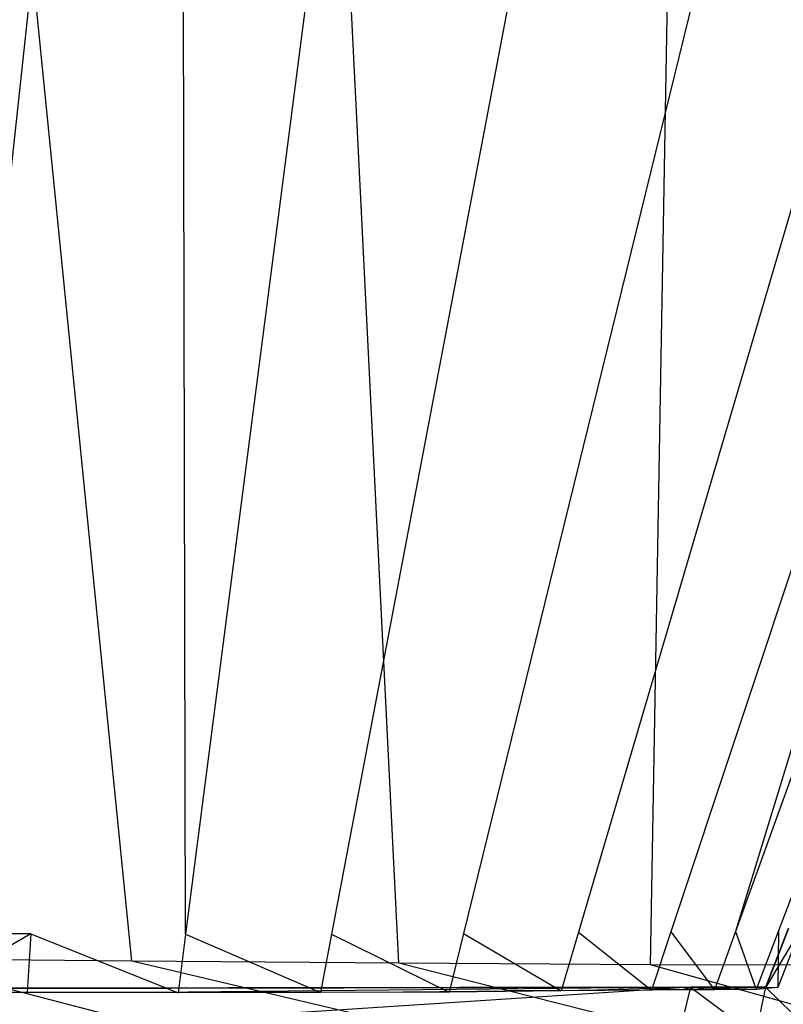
# Model space of a CAD drawing. Extents: x 0 to 1.29, y -0.45 to 0.
# Tile 28 of 37: x 1.10023 to 1.10622, y -0.44725 to -0.43953. Entities that reach past the tile are written whole.
import ezdxf

# ---------------------------------------------------------------- set-up
doc = ezdxf.new("R2010")
doc.units = 0
for name, color, linetype in [('L13_FRONTUR_N_A69100__0___REPLA', 7, 'CONTINUOUS'), ('L14_GRIFFUR_N_A69100__1___REPLA', 7, 'CONTINUOUS'), ('L20_FRONTOR_N_A69100__0___REPLA', 7, 'CONTINUOUS'), ('L21_GRIFFOR_N_A69100__1___REPLA', 7, 'CONTINUOUS')]:
    doc.layers.add(name, color=color, linetype=linetype)

msp = doc.modelspace()

# ---------------------------------------------------------------- linework, layer by layer
at = {"layer": 'L13_FRONTUR_N_A69100__0___REPLA', "color": 8}
for points, invisible_edges in [([(1.283278, -0.431928, 0.002), (0.647033, -0.447345, 0.002), (0.647033, -0.431928, 0.002), (1.283278, -0.431928, 0.002)], 13), ([(0.647033, -0.447345, 0.002), (1.283278, -0.431928, 0.002), (1.283278, -0.447345, 0.002), (0.647033, -0.447345, 0.002)], 14)]:
    msp.add_3dface(points, dxfattribs=dict(at, invisible_edges=invisible_edges))
at = {"layer": 'L14_GRIFFUR_N_A69100__1___REPLA', "color": 254}
for points, invisible_edges in [([(1.099256, -0.428385, 0.165867), (1.101109, -0.446915, 0.172881), (1.099244, -0.4469, 0.172665), (1.099256, -0.428385, 0.165867)], 13), ([(1.101109, -0.446915, 0.172881), (1.099256, -0.428385, 0.165867), (1.102285, -0.428409, 0.166218), (1.101109, -0.446915, 0.172881)], 14), ([(1.099513, -0.446702, 0.176969), (1.101492, -0.428408, 0.170896), (1.099313, -0.428392, 0.170643), (1.099513, -0.446702, 0.176969)], 13), ([(1.101492, -0.428408, 0.170896), (1.099513, -0.446702, 0.176969), (1.100317, -0.446702, 0.177057), (1.101492, -0.428408, 0.170896)], 14), ([(1.101531, -0.446704, 0.177375), (1.101492, -0.428408, 0.170896), (1.100317, -0.446702, 0.177057), (1.101531, -0.446704, 0.177375)], 14), ([(1.102285, -0.428409, 0.166218), (1.103203, -0.446932, 0.173464), (1.101109, -0.446915, 0.172881), (1.102285, -0.428409, 0.166218)], 13), ([(1.103888, -0.428428, 0.171563), (1.101492, -0.428408, 0.170896), (1.101531, -0.446704, 0.177375), (1.103888, -0.428428, 0.171563)], 14), ([(1.103888, -0.428428, 0.171563), (1.101531, -0.446704, 0.177375), (1.102675, -0.446704, 0.17786), (1.103888, -0.428428, 0.171563)], 14), ([(1.103203, -0.446932, 0.173464), (1.102285, -0.428409, 0.166218), (1.105501, -0.428435, 0.167114), (1.103203, -0.446932, 0.173464)], 14), ([(1.106147, -0.428444, 0.172583), (1.103888, -0.428428, 0.171563), (1.102675, -0.446704, 0.17786), (1.106147, -0.428444, 0.172583)], 14), ([(1.106147, -0.428444, 0.172583), (1.102675, -0.446704, 0.17786), (1.103711, -0.446699, 0.178543), (1.106147, -0.428444, 0.172583)], 14), ([(1.105501, -0.428435, 0.167114), (1.105177, -0.446946, 0.174357), (1.103203, -0.446932, 0.173464), (1.105501, -0.428435, 0.167114)], 13), ([(1.108194, -0.428448, 0.174016), (1.106147, -0.428444, 0.172583), (1.103711, -0.446699, 0.178543), (1.108194, -0.428448, 0.174016)], 14), ([(1.108194, -0.428448, 0.174016), (1.103711, -0.446699, 0.178543), (1.104612, -0.44669, 0.179386), (1.108194, -0.428448, 0.174016)], 14), ([(1.109974, -0.428443, 0.175786), (1.108194, -0.428448, 0.174016), (1.104612, -0.44669, 0.179386), (1.109974, -0.428443, 0.175786)], 14), ([(1.109974, -0.428443, 0.175786), (1.104612, -0.44669, 0.179386), (1.105335, -0.446685, 0.180358), (1.109974, -0.428443, 0.175786)], 14), ([(1.105177, -0.446946, 0.174357), (1.105501, -0.428435, 0.167114), (1.108532, -0.428457, 0.168484), (1.105177, -0.446946, 0.174357)], 14), ([(1.111403, -0.428442, 0.177827), (1.109974, -0.428443, 0.175786), (1.105335, -0.446685, 0.180358), (1.111403, -0.428442, 0.177827)], 14), ([(1.111403, -0.428442, 0.177827), (1.105335, -0.446685, 0.180358), (1.105844, -0.446683, 0.181437), (1.111403, -0.428442, 0.177827)], 14), ([(1.111403, -0.428442, 0.177827), (1.105844, -0.446683, 0.181437), (1.112408, -0.428444, 0.180092), (1.111403, -0.428442, 0.177827)], 14), ([(1.112408, -0.428444, 0.180092), (1.105844, -0.446683, 0.181437), (1.10618, -0.446679, 0.182581), (1.112408, -0.428444, 0.180092)], 14), ([(1.113072, -0.428441, 0.182495), (1.112408, -0.428444, 0.180092), (1.10618, -0.446679, 0.182581), (1.113072, -0.428441, 0.182495)], 14), ([(1.106352, -0.446664, 0.18376), (1.113072, -0.428441, 0.182495), (1.10618, -0.446679, 0.182581), (1.106352, -0.446664, 0.18376)], 13), ([(1.108532, -0.428457, 0.168484), (1.106966, -0.44695, 0.175611), (1.105177, -0.446946, 0.174357), (1.108532, -0.428457, 0.168484)], 13), ([(1.106556, -0.44713, 0.199014), (1.106255, -0.446661, 0.199014), (1.106078, -0.447119, 0.199014), (1.106556, -0.44713, 0.199014)], 13), ([(1.106078, -0.447119, 0.199014), (1.106257, -0.446661, 0.198678), (1.10608, -0.44712, 0.198677), (1.106078, -0.447119, 0.199014)], 13), ([(1.106257, -0.446661, 0.198678), (1.106078, -0.447119, 0.199014), (1.106255, -0.446661, 0.199014), (1.106257, -0.446661, 0.198678)], 14), ([(1.106352, -0.446664, 0.18376), (1.10608, -0.44712, 0.198677), (1.106257, -0.446661, 0.198678), (1.106352, -0.446664, 0.18376)], 14), ([(1.10608, -0.44712, 0.198677), (1.106352, -0.446664, 0.18376), (1.106174, -0.447123, 0.18373), (1.10608, -0.44712, 0.198677)], 13), ([(1.10618, -0.446679, 0.182581), (1.106174, -0.447123, 0.18373), (1.106352, -0.446664, 0.18376), (1.10618, -0.446679, 0.182581)], 14), ([(1.099522, -0.447162, 0.177129), (1.100317, -0.446702, 0.177057), (1.099513, -0.446702, 0.176969), (1.099522, -0.447162, 0.177129)], 13), ([(1.100317, -0.446702, 0.177057), (1.099522, -0.447162, 0.177129), (1.100288, -0.447162, 0.177212), (1.100317, -0.446702, 0.177057)], 14), ([(1.101472, -0.447164, 0.177521), (1.100317, -0.446702, 0.177057), (1.100288, -0.447162, 0.177212), (1.101472, -0.447164, 0.177521)], 13), ([(1.100317, -0.446702, 0.177057), (1.101472, -0.447164, 0.177521), (1.101531, -0.446704, 0.177375), (1.100317, -0.446702, 0.177057)], 14), ([(1.102588, -0.447163, 0.177993), (1.101531, -0.446704, 0.177375), (1.101472, -0.447164, 0.177521), (1.102588, -0.447163, 0.177993)], 13), ([(1.101531, -0.446704, 0.177375), (1.102588, -0.447163, 0.177993), (1.102675, -0.446704, 0.17786), (1.101531, -0.446704, 0.177375)], 14), ([(1.103599, -0.447158, 0.178657), (1.102675, -0.446704, 0.17786), (1.102588, -0.447163, 0.177993), (1.103599, -0.447158, 0.178657)], 13), ([(1.102675, -0.446704, 0.17786), (1.103599, -0.447158, 0.178657), (1.103711, -0.446699, 0.178543), (1.102675, -0.446704, 0.17786)], 14), ([(1.104477, -0.44715, 0.179476), (1.103711, -0.446699, 0.178543), (1.103599, -0.447158, 0.178657), (1.104477, -0.44715, 0.179476)], 13), ([(1.103711, -0.446699, 0.178543), (1.104477, -0.44715, 0.179476), (1.104612, -0.44669, 0.179386), (1.103711, -0.446699, 0.178543)], 14), ([(1.105183, -0.447144, 0.180422), (1.104612, -0.44669, 0.179386), (1.104477, -0.44715, 0.179476), (1.105183, -0.447144, 0.180422)], 13), ([(1.104612, -0.44669, 0.179386), (1.105183, -0.447144, 0.180422), (1.105335, -0.446685, 0.180358), (1.104612, -0.44669, 0.179386)], 14), ([(1.105679, -0.447141, 0.181471), (1.105335, -0.446685, 0.180358), (1.105183, -0.447144, 0.180422), (1.105679, -0.447141, 0.181471)], 13), ([(1.105335, -0.446685, 0.180358), (1.105679, -0.447141, 0.181471), (1.105844, -0.446683, 0.181437), (1.105335, -0.446685, 0.180358)], 14), ([(1.106006, -0.447138, 0.182583), (1.105844, -0.446683, 0.181437), (1.105679, -0.447141, 0.181471), (1.106006, -0.447138, 0.182583)], 13), ([(1.105844, -0.446683, 0.181437), (1.106006, -0.447138, 0.182583), (1.10618, -0.446679, 0.182581), (1.105844, -0.446683, 0.181437)], 14), ([(1.106174, -0.447123, 0.18373), (1.10618, -0.446679, 0.182581), (1.106006, -0.447138, 0.182583), (1.106174, -0.447123, 0.18373)], 13), ([(1.099244, -0.4469, 0.172665), (1.10108, -0.44738, 0.173049), (1.099243, -0.447366, 0.172836), (1.099244, -0.4469, 0.172665)], 13), ([(1.10108, -0.44738, 0.173049), (1.099244, -0.4469, 0.172665), (1.101109, -0.446915, 0.172881), (1.10108, -0.44738, 0.173049)], 14), ([(1.101109, -0.446915, 0.172881), (1.103146, -0.447398, 0.173624), (1.10108, -0.44738, 0.173049), (1.101109, -0.446915, 0.172881)], 13), ([(1.103146, -0.447398, 0.173624), (1.101109, -0.446915, 0.172881), (1.103203, -0.446932, 0.173464), (1.103146, -0.447398, 0.173624)], 14), ([(1.103203, -0.446932, 0.173464), (1.105093, -0.447411, 0.174504), (1.103146, -0.447398, 0.173624), (1.103203, -0.446932, 0.173464)], 13), ([(1.105093, -0.447411, 0.174504), (1.103203, -0.446932, 0.173464), (1.105177, -0.446946, 0.174357), (1.105093, -0.447411, 0.174504)], 14), ([(1.105177, -0.446946, 0.174357), (1.106857, -0.447415, 0.175742), (1.105093, -0.447411, 0.174504), (1.105177, -0.446946, 0.174357)], 13), ([(1.106857, -0.447415, 0.175742), (1.105177, -0.446946, 0.174357), (1.106966, -0.44695, 0.175611), (1.106857, -0.447415, 0.175742)], 14), ([(1.099257, -0.447524, 0.199014), (1.105491, -0.44712, 0.199014), (1.099256, -0.44713, 0.199014), (1.099257, -0.447524, 0.199014)], 13), ([(1.105491, -0.44712, 0.199014), (1.09926, -0.447131, 0.198695), (1.099256, -0.44713, 0.199014), (1.105491, -0.44712, 0.199014)], 14), ([(1.105491, -0.44712, 0.199014), (1.099257, -0.447524, 0.199014), (1.105427, -0.447377, 0.199014), (1.105491, -0.44712, 0.199014)], 14), ([(1.09926, -0.447131, 0.198695), (1.105491, -0.44712, 0.199014), (1.105495, -0.44712, 0.198679), (1.09926, -0.447131, 0.198695)], 13), ([(1.09926, -0.447131, 0.198695), (1.105495, -0.44712, 0.198679), (1.099554, -0.447161, 0.177717), (1.09926, -0.447131, 0.198695)], 14), ([(1.105495, -0.44712, 0.198679), (1.101284, -0.447163, 0.178074), (1.099554, -0.447161, 0.177717), (1.105495, -0.44712, 0.198679)], 14), ([(1.105495, -0.44712, 0.198679), (1.104681, -0.447145, 0.180724), (1.101284, -0.447163, 0.178074), (1.105495, -0.44712, 0.198679)], 14), ([(1.105495, -0.44712, 0.198679), (1.105436, -0.447139, 0.182708), (1.104681, -0.447145, 0.180724), (1.105495, -0.44712, 0.198679)], 14), ([(1.105998, -0.447497, 0.199014), (1.105491, -0.44712, 0.199014), (1.105427, -0.447377, 0.199014), (1.105998, -0.447497, 0.199014)], 13), ([(1.105495, -0.44712, 0.198679), (1.105591, -0.447125, 0.18377), (1.105436, -0.447139, 0.182708), (1.105495, -0.44712, 0.198679)], 14), ([(1.105436, -0.447139, 0.182708), (1.106174, -0.447123, 0.18373), (1.106006, -0.447138, 0.182583), (1.105436, -0.447139, 0.182708)], 13), ([(1.106174, -0.447123, 0.18373), (1.105436, -0.447139, 0.182708), (1.105591, -0.447125, 0.18377), (1.106174, -0.447123, 0.18373)], 14), ([(1.105491, -0.44712, 0.199014), (1.105998, -0.447497, 0.199014), (1.106078, -0.447119, 0.199014), (1.105491, -0.44712, 0.199014)], 14), ([(1.106078, -0.447119, 0.199014), (1.105495, -0.44712, 0.198679), (1.105491, -0.44712, 0.199014), (1.106078, -0.447119, 0.199014)], 14), ([(1.105495, -0.44712, 0.198679), (1.106078, -0.447119, 0.199014), (1.10608, -0.44712, 0.198677), (1.105495, -0.44712, 0.198679)], 13), ([(1.10608, -0.44712, 0.198677), (1.105591, -0.447125, 0.18377), (1.105495, -0.44712, 0.198679), (1.10608, -0.44712, 0.198677)], 14), ([(1.105591, -0.447125, 0.18377), (1.10608, -0.44712, 0.198677), (1.106174, -0.447123, 0.18373), (1.105591, -0.447125, 0.18377)], 13), ([(1.106471, -0.447507, 0.199014), (1.106078, -0.447119, 0.199014), (1.105998, -0.447497, 0.199014), (1.106471, -0.447507, 0.199014)], 13), ([(1.106078, -0.447119, 0.199014), (1.106471, -0.447507, 0.199014), (1.106556, -0.44713, 0.199014), (1.106078, -0.447119, 0.199014)], 14), ([(1.099554, -0.447161, 0.177717), (1.100288, -0.447162, 0.177212), (1.099522, -0.447162, 0.177129), (1.099554, -0.447161, 0.177717)], 13), ([(1.100288, -0.447162, 0.177212), (1.099554, -0.447161, 0.177717), (1.100272, -0.447162, 0.177796), (1.100288, -0.447162, 0.177212)], 14), ([(1.101284, -0.447163, 0.178074), (1.100272, -0.447162, 0.177796), (1.099554, -0.447161, 0.177717), (1.101284, -0.447163, 0.178074)], 14), ([(1.100272, -0.447162, 0.177796), (1.101472, -0.447164, 0.177521), (1.100288, -0.447162, 0.177212), (1.100272, -0.447162, 0.177796)], 13), ([(1.101472, -0.447164, 0.177521), (1.100272, -0.447162, 0.177796), (1.101284, -0.447163, 0.178074), (1.101472, -0.447164, 0.177521)], 14), ([(1.104681, -0.447145, 0.180724), (1.103237, -0.447158, 0.179117), (1.101284, -0.447163, 0.178074), (1.104681, -0.447145, 0.180724)], 14), ([(1.103237, -0.447158, 0.179117), (1.102312, -0.447163, 0.178509), (1.101284, -0.447163, 0.178074), (1.103237, -0.447158, 0.179117)], 14), ([(1.101284, -0.447163, 0.178074), (1.102588, -0.447163, 0.177993), (1.101472, -0.447164, 0.177521), (1.101284, -0.447163, 0.178074)], 13), ([(1.102588, -0.447163, 0.177993), (1.101284, -0.447163, 0.178074), (1.102312, -0.447163, 0.178509), (1.102588, -0.447163, 0.177993)], 14), ([(1.102312, -0.447163, 0.178509), (1.103599, -0.447158, 0.178657), (1.102588, -0.447163, 0.177993), (1.102312, -0.447163, 0.178509)], 13), ([(1.103599, -0.447158, 0.178657), (1.102312, -0.447163, 0.178509), (1.103237, -0.447158, 0.179117), (1.103599, -0.447158, 0.178657)], 14), ([(1.104681, -0.447145, 0.180724), (1.104041, -0.44715, 0.179867), (1.103237, -0.447158, 0.179117), (1.104681, -0.447145, 0.180724)], 14), ([(1.103237, -0.447158, 0.179117), (1.104477, -0.44715, 0.179476), (1.103599, -0.447158, 0.178657), (1.103237, -0.447158, 0.179117)], 13), ([(1.104477, -0.44715, 0.179476), (1.103237, -0.447158, 0.179117), (1.104041, -0.44715, 0.179867), (1.104477, -0.44715, 0.179476)], 14), ([(1.104041, -0.44715, 0.179867), (1.105183, -0.447144, 0.180422), (1.104477, -0.44715, 0.179476), (1.104041, -0.44715, 0.179867)], 13), ([(1.105183, -0.447144, 0.180422), (1.104041, -0.44715, 0.179867), (1.104681, -0.447145, 0.180724), (1.105183, -0.447144, 0.180422)], 14), ([(1.105436, -0.447139, 0.182708), (1.105133, -0.447143, 0.181679), (1.104681, -0.447145, 0.180724), (1.105436, -0.447139, 0.182708)], 14), ([(1.104681, -0.447145, 0.180724), (1.105679, -0.447141, 0.181471), (1.105183, -0.447144, 0.180422), (1.104681, -0.447145, 0.180724)], 13), ([(1.105679, -0.447141, 0.181471), (1.104681, -0.447145, 0.180724), (1.105133, -0.447143, 0.181679), (1.105679, -0.447141, 0.181471)], 14), ([(1.105133, -0.447143, 0.181679), (1.106006, -0.447138, 0.182583), (1.105679, -0.447141, 0.181471), (1.105133, -0.447143, 0.181679)], 13), ([(1.106006, -0.447138, 0.182583), (1.105133, -0.447143, 0.181679), (1.105436, -0.447139, 0.182708), (1.106006, -0.447138, 0.182583)], 14)]:
    msp.add_3dface(points, dxfattribs=dict(at, invisible_edges=invisible_edges))
at = {"layer": 'L20_FRONTOR_N_A69100__0___REPLA', "color": 8}
for points, invisible_edges in [([(1.283278, -0.431928, 0.202), (0.647033, -0.447345, 0.202), (0.647033, -0.431928, 0.202), (1.283278, -0.431928, 0.202)], 13), ([(0.647033, -0.447345, 0.202), (1.283278, -0.431928, 0.202), (1.283278, -0.447345, 0.202), (0.647033, -0.447345, 0.202)], 14)]:
    msp.add_3dface(points, dxfattribs=dict(at, invisible_edges=invisible_edges))
at = {"layer": 'L21_GRIFFOR_N_A69100__1___REPLA', "color": 254}
for points, invisible_edges in [([(1.099256, -0.428385, 0.365867), (1.101109, -0.446915, 0.372881), (1.099244, -0.4469, 0.372665), (1.099256, -0.428385, 0.365867)], 13), ([(1.101109, -0.446915, 0.372881), (1.099256, -0.428385, 0.365867), (1.102285, -0.428409, 0.366218), (1.101109, -0.446915, 0.372881)], 14), ([(1.099513, -0.446702, 0.376969), (1.101492, -0.428408, 0.370896), (1.099313, -0.428392, 0.370643), (1.099513, -0.446702, 0.376969)], 13), ([(1.101492, -0.428408, 0.370896), (1.099513, -0.446702, 0.376969), (1.100317, -0.446702, 0.377057), (1.101492, -0.428408, 0.370896)], 14), ([(1.101531, -0.446704, 0.377375), (1.101492, -0.428408, 0.370896), (1.100317, -0.446702, 0.377057), (1.101531, -0.446704, 0.377375)], 14), ([(1.102285, -0.428409, 0.366218), (1.103203, -0.446932, 0.373464), (1.101109, -0.446915, 0.372881), (1.102285, -0.428409, 0.366218)], 13), ([(1.103888, -0.428428, 0.371563), (1.101492, -0.428408, 0.370896), (1.101531, -0.446704, 0.377375), (1.103888, -0.428428, 0.371563)], 14), ([(1.103888, -0.428428, 0.371563), (1.101531, -0.446704, 0.377375), (1.102675, -0.446704, 0.37786), (1.103888, -0.428428, 0.371563)], 14), ([(1.103203, -0.446932, 0.373464), (1.102285, -0.428409, 0.366218), (1.105501, -0.428435, 0.367114), (1.103203, -0.446932, 0.373464)], 14), ([(1.106147, -0.428444, 0.372583), (1.103888, -0.428428, 0.371563), (1.102675, -0.446704, 0.37786), (1.106147, -0.428444, 0.372583)], 14), ([(1.106147, -0.428444, 0.372583), (1.102675, -0.446704, 0.37786), (1.103711, -0.446699, 0.378543), (1.106147, -0.428444, 0.372583)], 14), ([(1.105501, -0.428435, 0.367114), (1.105177, -0.446946, 0.374357), (1.103203, -0.446932, 0.373464), (1.105501, -0.428435, 0.367114)], 13), ([(1.108194, -0.428448, 0.374016), (1.106147, -0.428444, 0.372583), (1.103711, -0.446699, 0.378543), (1.108194, -0.428448, 0.374016)], 14), ([(1.108194, -0.428448, 0.374016), (1.103711, -0.446699, 0.378543), (1.104612, -0.44669, 0.379386), (1.108194, -0.428448, 0.374016)], 14), ([(1.109974, -0.428443, 0.375786), (1.108194, -0.428448, 0.374016), (1.104612, -0.44669, 0.379386), (1.109974, -0.428443, 0.375786)], 14), ([(1.109974, -0.428443, 0.375786), (1.104612, -0.44669, 0.379386), (1.105335, -0.446685, 0.380358), (1.109974, -0.428443, 0.375786)], 14), ([(1.105177, -0.446946, 0.374357), (1.105501, -0.428435, 0.367114), (1.108532, -0.428457, 0.368484), (1.105177, -0.446946, 0.374357)], 14), ([(1.111403, -0.428442, 0.377827), (1.109974, -0.428443, 0.375786), (1.105335, -0.446685, 0.380358), (1.111403, -0.428442, 0.377827)], 14), ([(1.111403, -0.428442, 0.377827), (1.105335, -0.446685, 0.380358), (1.105844, -0.446683, 0.381437), (1.111403, -0.428442, 0.377827)], 14), ([(1.111403, -0.428442, 0.377827), (1.105844, -0.446683, 0.381437), (1.112408, -0.428444, 0.380092), (1.111403, -0.428442, 0.377827)], 14), ([(1.112408, -0.428444, 0.380092), (1.105844, -0.446683, 0.381437), (1.10618, -0.446679, 0.382581), (1.112408, -0.428444, 0.380092)], 14), ([(1.113072, -0.428441, 0.382495), (1.112408, -0.428444, 0.380092), (1.10618, -0.446679, 0.382581), (1.113072, -0.428441, 0.382495)], 14), ([(1.106352, -0.446664, 0.38376), (1.113072, -0.428441, 0.382495), (1.10618, -0.446679, 0.382581), (1.106352, -0.446664, 0.38376)], 13), ([(1.108532, -0.428457, 0.368484), (1.106966, -0.44695, 0.375611), (1.105177, -0.446946, 0.374357), (1.108532, -0.428457, 0.368484)], 13), ([(1.106556, -0.44713, 0.399014), (1.106255, -0.446661, 0.399014), (1.106078, -0.447119, 0.399014), (1.106556, -0.44713, 0.399014)], 13), ([(1.106078, -0.447119, 0.399014), (1.106257, -0.446661, 0.398678), (1.10608, -0.44712, 0.398677), (1.106078, -0.447119, 0.399014)], 13), ([(1.106257, -0.446661, 0.398678), (1.106078, -0.447119, 0.399014), (1.106255, -0.446661, 0.399014), (1.106257, -0.446661, 0.398678)], 14), ([(1.106352, -0.446664, 0.38376), (1.10608, -0.44712, 0.398677), (1.106257, -0.446661, 0.398678), (1.106352, -0.446664, 0.38376)], 14), ([(1.10608, -0.44712, 0.398677), (1.106352, -0.446664, 0.38376), (1.106174, -0.447123, 0.38373), (1.10608, -0.44712, 0.398677)], 13), ([(1.10618, -0.446679, 0.382581), (1.106174, -0.447123, 0.38373), (1.106352, -0.446664, 0.38376), (1.10618, -0.446679, 0.382581)], 14), ([(1.099522, -0.447162, 0.377129), (1.100317, -0.446702, 0.377057), (1.099513, -0.446702, 0.376969), (1.099522, -0.447162, 0.377129)], 13), ([(1.100317, -0.446702, 0.377057), (1.099522, -0.447162, 0.377129), (1.100288, -0.447162, 0.377212), (1.100317, -0.446702, 0.377057)], 14), ([(1.101472, -0.447164, 0.377521), (1.100317, -0.446702, 0.377057), (1.100288, -0.447162, 0.377212), (1.101472, -0.447164, 0.377521)], 13), ([(1.100317, -0.446702, 0.377057), (1.101472, -0.447164, 0.377521), (1.101531, -0.446704, 0.377375), (1.100317, -0.446702, 0.377057)], 14), ([(1.102588, -0.447163, 0.377993), (1.101531, -0.446704, 0.377375), (1.101472, -0.447164, 0.377521), (1.102588, -0.447163, 0.377993)], 13), ([(1.101531, -0.446704, 0.377375), (1.102588, -0.447163, 0.377993), (1.102675, -0.446704, 0.37786), (1.101531, -0.446704, 0.377375)], 14), ([(1.103599, -0.447158, 0.378657), (1.102675, -0.446704, 0.37786), (1.102588, -0.447163, 0.377993), (1.103599, -0.447158, 0.378657)], 13), ([(1.102675, -0.446704, 0.37786), (1.103599, -0.447158, 0.378657), (1.103711, -0.446699, 0.378543), (1.102675, -0.446704, 0.37786)], 14), ([(1.104477, -0.44715, 0.379476), (1.103711, -0.446699, 0.378543), (1.103599, -0.447158, 0.378657), (1.104477, -0.44715, 0.379476)], 13), ([(1.103711, -0.446699, 0.378543), (1.104477, -0.44715, 0.379476), (1.104612, -0.44669, 0.379386), (1.103711, -0.446699, 0.378543)], 14), ([(1.105183, -0.447144, 0.380422), (1.104612, -0.44669, 0.379386), (1.104477, -0.44715, 0.379476), (1.105183, -0.447144, 0.380422)], 13), ([(1.104612, -0.44669, 0.379386), (1.105183, -0.447144, 0.380422), (1.105335, -0.446685, 0.380358), (1.104612, -0.44669, 0.379386)], 14), ([(1.105679, -0.447141, 0.381471), (1.105335, -0.446685, 0.380358), (1.105183, -0.447144, 0.380422), (1.105679, -0.447141, 0.381471)], 13), ([(1.105335, -0.446685, 0.380358), (1.105679, -0.447141, 0.381471), (1.105844, -0.446683, 0.381437), (1.105335, -0.446685, 0.380358)], 14), ([(1.106006, -0.447138, 0.382583), (1.105844, -0.446683, 0.381437), (1.105679, -0.447141, 0.381471), (1.106006, -0.447138, 0.382583)], 13), ([(1.105844, -0.446683, 0.381437), (1.106006, -0.447138, 0.382583), (1.10618, -0.446679, 0.382581), (1.105844, -0.446683, 0.381437)], 14), ([(1.106174, -0.447123, 0.38373), (1.10618, -0.446679, 0.382581), (1.106006, -0.447138, 0.382583), (1.106174, -0.447123, 0.38373)], 13), ([(1.099244, -0.4469, 0.372665), (1.10108, -0.44738, 0.373049), (1.099243, -0.447366, 0.372836), (1.099244, -0.4469, 0.372665)], 13), ([(1.10108, -0.44738, 0.373049), (1.099244, -0.4469, 0.372665), (1.101109, -0.446915, 0.372881), (1.10108, -0.44738, 0.373049)], 14), ([(1.101109, -0.446915, 0.372881), (1.103146, -0.447398, 0.373624), (1.10108, -0.44738, 0.373049), (1.101109, -0.446915, 0.372881)], 13), ([(1.103146, -0.447398, 0.373624), (1.101109, -0.446915, 0.372881), (1.103203, -0.446932, 0.373464), (1.103146, -0.447398, 0.373624)], 14), ([(1.103203, -0.446932, 0.373464), (1.105093, -0.447411, 0.374504), (1.103146, -0.447398, 0.373624), (1.103203, -0.446932, 0.373464)], 13), ([(1.105093, -0.447411, 0.374504), (1.103203, -0.446932, 0.373464), (1.105177, -0.446946, 0.374357), (1.105093, -0.447411, 0.374504)], 14), ([(1.105177, -0.446946, 0.374357), (1.106857, -0.447415, 0.375742), (1.105093, -0.447411, 0.374504), (1.105177, -0.446946, 0.374357)], 13), ([(1.106857, -0.447415, 0.375742), (1.105177, -0.446946, 0.374357), (1.106966, -0.44695, 0.375611), (1.106857, -0.447415, 0.375742)], 14), ([(1.099257, -0.447524, 0.399014), (1.105491, -0.44712, 0.399014), (1.099256, -0.44713, 0.399014), (1.099257, -0.447524, 0.399014)], 13), ([(1.105491, -0.44712, 0.399014), (1.09926, -0.447131, 0.398695), (1.099256, -0.44713, 0.399014), (1.105491, -0.44712, 0.399014)], 14), ([(1.105491, -0.44712, 0.399014), (1.099257, -0.447524, 0.399014), (1.105427, -0.447377, 0.399014), (1.105491, -0.44712, 0.399014)], 14), ([(1.09926, -0.447131, 0.398695), (1.105491, -0.44712, 0.399014), (1.105495, -0.44712, 0.398679), (1.09926, -0.447131, 0.398695)], 13), ([(1.09926, -0.447131, 0.398695), (1.105495, -0.44712, 0.398679), (1.099554, -0.447161, 0.377717), (1.09926, -0.447131, 0.398695)], 14), ([(1.105495, -0.44712, 0.398679), (1.101284, -0.447163, 0.378074), (1.099554, -0.447161, 0.377717), (1.105495, -0.44712, 0.398679)], 14), ([(1.105495, -0.44712, 0.398679), (1.104681, -0.447145, 0.380724), (1.101284, -0.447163, 0.378074), (1.105495, -0.44712, 0.398679)], 14), ([(1.105495, -0.44712, 0.398679), (1.105436, -0.447139, 0.382708), (1.104681, -0.447145, 0.380724), (1.105495, -0.44712, 0.398679)], 14), ([(1.105998, -0.447497, 0.399014), (1.105491, -0.44712, 0.399014), (1.105427, -0.447377, 0.399014), (1.105998, -0.447497, 0.399014)], 13), ([(1.105495, -0.44712, 0.398679), (1.105591, -0.447125, 0.38377), (1.105436, -0.447139, 0.382708), (1.105495, -0.44712, 0.398679)], 14), ([(1.105436, -0.447139, 0.382708), (1.106174, -0.447123, 0.38373), (1.106006, -0.447138, 0.382583), (1.105436, -0.447139, 0.382708)], 13), ([(1.106174, -0.447123, 0.38373), (1.105436, -0.447139, 0.382708), (1.105591, -0.447125, 0.38377), (1.106174, -0.447123, 0.38373)], 14), ([(1.105491, -0.44712, 0.399014), (1.105998, -0.447497, 0.399014), (1.106078, -0.447119, 0.399014), (1.105491, -0.44712, 0.399014)], 14), ([(1.106078, -0.447119, 0.399014), (1.105495, -0.44712, 0.398679), (1.105491, -0.44712, 0.399014), (1.106078, -0.447119, 0.399014)], 14), ([(1.105495, -0.44712, 0.398679), (1.106078, -0.447119, 0.399014), (1.10608, -0.44712, 0.398677), (1.105495, -0.44712, 0.398679)], 13), ([(1.10608, -0.44712, 0.398677), (1.105591, -0.447125, 0.38377), (1.105495, -0.44712, 0.398679), (1.10608, -0.44712, 0.398677)], 14), ([(1.105591, -0.447125, 0.38377), (1.10608, -0.44712, 0.398677), (1.106174, -0.447123, 0.38373), (1.105591, -0.447125, 0.38377)], 13), ([(1.106471, -0.447507, 0.399014), (1.106078, -0.447119, 0.399014), (1.105998, -0.447497, 0.399014), (1.106471, -0.447507, 0.399014)], 13), ([(1.106078, -0.447119, 0.399014), (1.106471, -0.447507, 0.399014), (1.106556, -0.44713, 0.399014), (1.106078, -0.447119, 0.399014)], 14), ([(1.099554, -0.447161, 0.377717), (1.100288, -0.447162, 0.377212), (1.099522, -0.447162, 0.377129), (1.099554, -0.447161, 0.377717)], 13), ([(1.100288, -0.447162, 0.377212), (1.099554, -0.447161, 0.377717), (1.100272, -0.447162, 0.377796), (1.100288, -0.447162, 0.377212)], 14), ([(1.101284, -0.447163, 0.378074), (1.100272, -0.447162, 0.377796), (1.099554, -0.447161, 0.377717), (1.101284, -0.447163, 0.378074)], 14), ([(1.100272, -0.447162, 0.377796), (1.101472, -0.447164, 0.377521), (1.100288, -0.447162, 0.377212), (1.100272, -0.447162, 0.377796)], 13), ([(1.101472, -0.447164, 0.377521), (1.100272, -0.447162, 0.377796), (1.101284, -0.447163, 0.378074), (1.101472, -0.447164, 0.377521)], 14), ([(1.104681, -0.447145, 0.380724), (1.103237, -0.447158, 0.379117), (1.101284, -0.447163, 0.378074), (1.104681, -0.447145, 0.380724)], 14), ([(1.103237, -0.447158, 0.379117), (1.102312, -0.447163, 0.378509), (1.101284, -0.447163, 0.378074), (1.103237, -0.447158, 0.379117)], 14), ([(1.101284, -0.447163, 0.378074), (1.102588, -0.447163, 0.377993), (1.101472, -0.447164, 0.377521), (1.101284, -0.447163, 0.378074)], 13), ([(1.102588, -0.447163, 0.377993), (1.101284, -0.447163, 0.378074), (1.102312, -0.447163, 0.378509), (1.102588, -0.447163, 0.377993)], 14), ([(1.102312, -0.447163, 0.378509), (1.103599, -0.447158, 0.378657), (1.102588, -0.447163, 0.377993), (1.102312, -0.447163, 0.378509)], 13), ([(1.103599, -0.447158, 0.378657), (1.102312, -0.447163, 0.378509), (1.103237, -0.447158, 0.379117), (1.103599, -0.447158, 0.378657)], 14), ([(1.104681, -0.447145, 0.380724), (1.104041, -0.44715, 0.379867), (1.103237, -0.447158, 0.379117), (1.104681, -0.447145, 0.380724)], 14), ([(1.103237, -0.447158, 0.379117), (1.104477, -0.44715, 0.379476), (1.103599, -0.447158, 0.378657), (1.103237, -0.447158, 0.379117)], 13), ([(1.104477, -0.44715, 0.379476), (1.103237, -0.447158, 0.379117), (1.104041, -0.44715, 0.379867), (1.104477, -0.44715, 0.379476)], 14), ([(1.104041, -0.44715, 0.379867), (1.105183, -0.447144, 0.380422), (1.104477, -0.44715, 0.379476), (1.104041, -0.44715, 0.379867)], 13), ([(1.105183, -0.447144, 0.380422), (1.104041, -0.44715, 0.379867), (1.104681, -0.447145, 0.380724), (1.105183, -0.447144, 0.380422)], 14), ([(1.105436, -0.447139, 0.382708), (1.105133, -0.447143, 0.381679), (1.104681, -0.447145, 0.380724), (1.105436, -0.447139, 0.382708)], 14), ([(1.104681, -0.447145, 0.380724), (1.105679, -0.447141, 0.381471), (1.105183, -0.447144, 0.380422), (1.104681, -0.447145, 0.380724)], 13), ([(1.105679, -0.447141, 0.381471), (1.104681, -0.447145, 0.380724), (1.105133, -0.447143, 0.381679), (1.105679, -0.447141, 0.381471)], 14), ([(1.105133, -0.447143, 0.381679), (1.106006, -0.447138, 0.382583), (1.105679, -0.447141, 0.381471), (1.105133, -0.447143, 0.381679)], 13), ([(1.106006, -0.447138, 0.382583), (1.105133, -0.447143, 0.381679), (1.105436, -0.447139, 0.382708), (1.106006, -0.447138, 0.382583)], 14)]:
    msp.add_3dface(points, dxfattribs=dict(at, invisible_edges=invisible_edges))

doc.saveas('drawing.dxf')
